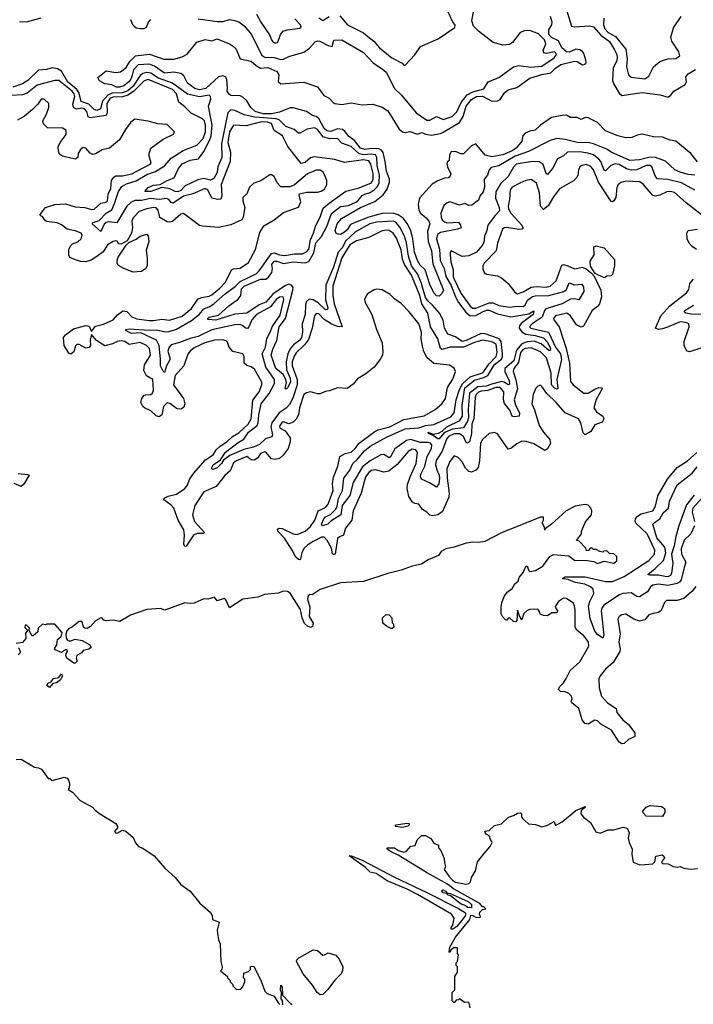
# Model space of a CAD drawing. Extents: x 2029826 to 2248070, y 228728 to 402406.
# Tile 155 of 256: x 2094125 to 2099103, y 324079 to 331353. Entities that reach past the tile are written whole.
import ezdxf

# ---------------------------------------------------------------- set-up
doc = ezdxf.new("R2010")
doc.units = 0

msp = doc.modelspace()

# ---------------------------------------------------------------- linework, layer by layer
at = {"layer": '0CON10XD'}
for points in [[(2095445, 331359.7), (2095585, 331339.6), (2095630.1, 331339.9), (2095675, 331354.4), (2095715, 331347.5), (2095745, 331336.5), (2095785, 331306.7), (2095837.5, 331245), (2095915, 331087.7), (2095937.2, 331077.2), (2096005, 331073), (2096055, 331060), (2096075, 331061.8), (2096115, 331082.1), (2096226.2, 331113.8), (2096268.1, 331141.9), (2096309.3, 331190.7), (2096325, 331197.3), (2096343.3, 331195), (2096405, 331163.6), (2096433.9, 331156.1), (2096446.9, 331203.1), (2096505, 331203.5), (2096665, 331110.8), (2096740.9, 331030.9), (2096805, 330990.8), (2096833.5, 330965), (2096894.6, 330845), (2096946.5, 330796.5), (2097055, 330664.8), (2097135, 330611.1), (2097155, 330611.4), (2097205, 330637.7), (2097255, 330616.2), (2097321.1, 330638.9), (2097355, 330673.5), (2097388.3, 330741.7), (2097432.8, 330797.2), (2097475, 330821), (2097555, 330841.2), (2097586.9, 330895), (2097665, 330926.9), (2097775.6, 331005), (2097815, 331015.2), (2097902.6, 331002.6), (2097985, 331010.6), (2098075, 331070.8), (2098092.7, 331095), (2098085, 331110.4), (2098075, 331115.3), (2098015, 331102.2), (2097999.1, 331109.1), (2097994.7, 331125), (2098014.1, 331175), (2098004.5, 331205), (2097958.1, 331248.1), (2097895, 331273.4), (2097855, 331272), (2097822.5, 331257.5), (2097767.5, 331185), (2097745, 331170.9), (2097695, 331164.5), (2097625, 331184.6), (2097515, 331268.6), (2097478.6, 331305), (2097465.3, 331345), (2097480.7, 331425)], [(2098152.9, 331465), (2098201.9, 331305), (2098225, 331300.6), (2098335, 331307.2), (2098365, 331299.6), (2098419.9, 331239.9), (2098485, 331192), (2098520.1, 331130.1), (2098537.1, 331097.1), (2098540.7, 331075), (2098537.3, 331052.7), (2098511, 330995), (2098505.8, 330905), (2098515, 330878), (2098555, 330810.9), (2098575, 330794.2), (2098726, 330816), (2098858.5, 330798.5), (2098915, 330780.8), (2098935, 330792), (2098958.8, 330825), (2099042.5, 330875), (2099052.5, 330895), (2099048.3, 330931.7), (2099065, 330952.5), (2099120, 330985)], [(2094125, 331339.5), (2094175, 331338.3), (2094285, 331366.9)], [(2094943.8, 331355), (2094958.8, 331318.8), (2094971.2, 331305), (2094985, 331294), (2095017.3, 331287.3), (2095045, 331288), (2095062.7, 331297.3), (2095076, 331335), (2095093.3, 331355)], [(2095872.8, 331015), (2095903.9, 330993.9), (2095959, 330999), (2096025, 330971.5), (2096039.1, 330945), (2096035.8, 330895.8), (2096055, 330879.3), (2096225, 330890.9), (2096325, 330856.9), (2096373.1, 330793.1), (2096412.6, 330772.6), (2096441.1, 330741.1), (2096454.8, 330734.8), (2096505, 330726.5), (2096575, 330738.3), (2096655, 330723.6), (2096735, 330730.3), (2096805, 330707.4), (2096845, 330678.8), (2096930.2, 330545), (2096955, 330524.1), (2096975, 330520.5), (2097007.3, 330527.3), (2097065, 330506.7), (2097095, 330520.8), (2097126.9, 330506.9), (2097165, 330500.8), (2097235, 330512.6), (2097255, 330521.3), (2097376.5, 330593.5), (2097401.6, 330638.4), (2097425, 330713.8), (2097465, 330763.3), (2097501.3, 330785), (2097545, 330789.3), (2097615, 330751.1), (2097655, 330753.2), (2097676.1, 330763.9), (2097708, 330812), (2097735, 330833.9), (2097798.1, 330851.9), (2097895, 330920), (2097985, 330949.4), (2098050.2, 330959.8), (2098085.8, 330995), (2098125, 331022.6), (2098225, 331047.2), (2098245, 331043.9), (2098285, 331020.8), (2098305, 331023.5), (2098310.4, 331035), (2098308.7, 331055), (2098295, 331102.5), (2098285, 331117.1), (2098265, 331129.3), (2098235, 331135.3), (2098185, 331114.5), (2098165, 331114.8), (2098132.7, 331145), (2098107.1, 331197.1), (2098055, 331221.5), (2098035.9, 331245), (2098035, 331278.6), (2098056.7, 331315), (2098060.9, 331335), (2098046.9, 331376.9)], [(2095876.4, 331395), (2095907.3, 331335), (2095970.3, 331240.3), (2095985, 331203.8), (2095995, 331188.8), (2096015, 331178.8), (2096033.6, 331186.4), (2096053.8, 331245), (2096072.5, 331267.5), (2096102.3, 331277.7), (2096195, 331290), (2096205, 331297.5), (2096200.6, 331315), (2096159.1, 331359.1)], [(2096335, 331366), (2096365, 331347.5), (2096412.6, 331377.4)], [(2096491.8, 331381.8), (2096548.5, 331315), (2096665.2, 331255.2), (2096698.2, 331228.2), (2096742.9, 331195), (2096784.5, 331144.5), (2096875, 331071.5), (2096950.8, 331030.8), (2096965, 331017.5), (2096975, 331017.5), (2097045.6, 331094.4), (2097087.5, 331155), (2097217.7, 331212.3), (2097340, 331295), (2097342.5, 331315), (2097325.8, 331335.8), (2097291.5, 331411.5)], [(2098441.1, 331365), (2098440.7, 331315), (2098450, 331285), (2098475, 331259.4), (2098528.3, 331228.3), (2098603.5, 331135), (2098613.3, 331065), (2098609.6, 331005), (2098624.7, 330944.7), (2098645, 330928.5), (2098745, 330917.1), (2098774.8, 330935.2), (2098810, 331005), (2098855, 331043.5), (2098915, 331064.7), (2098975, 331067.7), (2099003.1, 331085), (2098997.2, 331115), (2098943.8, 331195), (2098937.3, 331225), (2098956.6, 331293.4), (2099013.7, 331376.3)], [(2099133.2, 330303.2), (2099085.6, 330365.6), (2098975, 330454.6), (2098931.9, 330461.9), (2098875, 330484.6), (2098808.8, 330488.8), (2098725, 330507.1), (2098695, 330503.3), (2098647.8, 330482.2), (2098605, 330480), (2098545, 330495.8), (2098455, 330532.1), (2098395, 330593.5), (2098325, 330628.5), (2098305, 330630.4), (2098275, 330615.9), (2098245, 330630), (2098195, 330631.7), (2098165, 330648.3), (2098134.7, 330644.7), (2098055, 330630.2), (2097975, 330573), (2097935, 330536.6), (2097895, 330530.6), (2097860, 330515), (2097843.5, 330495), (2097835.3, 330455), (2097793.2, 330405), (2097765.3, 330385), (2097695.6, 330355), (2097615, 330340.4), (2097565, 330352.9), (2097495, 330436.4), (2097465, 330421.3), (2097405, 330361.9), (2097385, 330363), (2097345, 330380), (2097313.8, 330376.2), (2097302.1, 330355), (2097298, 330312), (2097285, 330300), (2097282.5, 330287.5), (2097285.8, 330265), (2097310.5, 330215), (2097305, 330192.9), (2097295, 330184.5), (2097265, 330183.3), (2097215, 330163.1), (2097172.5, 330137.5), (2097080.4, 330035), (2097070.6, 329989.4), (2097074.8, 329945), (2097087.4, 329925), (2097130.1, 329890.1), (2097149.6, 329865), (2097155.6, 329845), (2097138, 329792), (2097144.8, 329714.8), (2097168.2, 329645), (2097179.2, 329549.2), (2097256, 329355), (2097248.3, 329331.7), (2097225, 329310), (2097205, 329314), (2097185, 329334), (2097155, 329398), (2097122.4, 329505), (2097085, 329540), (2097065, 329574.4), (2097041.7, 329635), (2097031.7, 329735), (2097015.8, 329795.8), (2096988.3, 329848.3), (2096957.9, 329887.9), (2096922.3, 329912.3), (2096885, 329924.2), (2096805, 329920.7), (2096706.5, 329893.5), (2096605.2, 329854.8), (2096570.9, 329839.1), (2096545, 329800.5), (2096525, 329782.5), (2096495, 329766.7), (2096478.3, 329768.3), (2096463.6, 329773.6), (2096457.5, 329795), (2096472.5, 329845), (2096503.2, 329885), (2096644.6, 329965), (2096749.9, 330010.1), (2096810.3, 330059.7), (2096839.8, 330100.2), (2096857.1, 330152.9), (2096857.3, 330175), (2096835.1, 330235.1), (2096827.2, 330305), (2096810.8, 330370.8), (2096798.4, 330388.4), (2096778.1, 330398.1), (2096725, 330402.2), (2096675, 330393.1), (2096645, 330403.3), (2096599.8, 330459.8), (2096555, 330493.2), (2096528.4, 330528.4), (2096510.8, 330540.8), (2096475, 330546.2), (2096425, 330526.8), (2096395, 330532.1), (2096375, 330550.3), (2096335, 330624.1), (2096315, 330639.1), (2096290, 330645), (2096245, 330673.9), (2096145, 330702.4), (2096125, 330701.5), (2096045, 330670.4), (2095985, 330657.6), (2095925, 330656.9), (2095866.1, 330675), (2095834.4, 330704.4), (2095805, 330754.6), (2095775, 330781.1), (2095755, 330790), (2095685, 330792.5), (2095672.3, 330802.3), (2095657.5, 330825), (2095662, 330848), (2095656.9, 330915), (2095645, 330930), (2095627.4, 330937.4), (2095595, 330931.5), (2095499.6, 330845), (2095455, 330834.2), (2095420.4, 330845), (2095364.4, 330885), (2095338.6, 330938.6), (2095316.1, 330956.1), (2095265, 330964.7), (2095195, 330956.9), (2095120.7, 331010.7), (2095085, 331023.5), (2095001.4, 331018.6), (2094966.2, 330983.8), (2094955.8, 330944.2), (2094947.5, 330915), (2094931.9, 330895), (2094895.6, 330865), (2094865, 330853.9), (2094840, 330855), (2094805, 330872.5), (2094755, 330880), (2094715, 330902.5), (2094702.5, 330925), (2094763.6, 330976.4), (2094835, 330962), (2094870.9, 330969.1), (2094911.2, 330998.8), (2094940, 331045), (2094981.4, 331085), (2095085, 331098.1), (2095190.4, 331060.4), (2095265, 331062.2), (2095325, 331078.8), (2095362.6, 331097.4), (2095435, 331186.7), (2095495, 331208), (2095545, 331198), (2095585, 331211.1), (2095675, 331173.8), (2095705, 331156.1), (2095725.2, 331135.2), (2095754.2, 331064.2), (2095835, 331046.2), (2095872.8, 331015)], [(2098967.1, 330245), (2098897.6, 330307.6), (2098825, 330334.8), (2098785, 330336.5), (2098705, 330316.8), (2098635, 330314), (2098495.6, 330375), (2098465, 330396.7), (2098365, 330436.8), (2098333.8, 330443.8), (2098245, 330444.8), (2098155, 330468.4), (2098094.7, 330475.3), (2098045, 330461.5), (2097885, 330378.4), (2097787.2, 330345), (2097665, 330272.5), (2097609.6, 330260.4), (2097594.4, 330245), (2097581.1, 330205), (2097558.6, 330175), (2097560.4, 330115), (2097549.7, 330080.3), (2097528.1, 330055), (2097515, 330020), (2097467.6, 329982.4), (2097445, 329980.6), (2097415, 329995.8), (2097375, 329981.9), (2097305, 330007.5), (2097285, 330000.8), (2097260.2, 329979.8), (2097237.7, 329925), (2097239.1, 329895), (2097247.1, 329875), (2097265, 329858.9), (2097285, 329851.8), (2097367.7, 329857.7), (2097383.8, 329835), (2097386.7, 329815), (2097360, 329805), (2097235, 329781.4), (2097213.6, 329765), (2097204.5, 329735), (2097227.4, 329657.4), (2097233, 329575), (2097261.4, 329515), (2097273.2, 329455), (2097315, 329389.1), (2097345.8, 329305.8), (2097367.4, 329265), (2097422.7, 329192.7), (2097455, 329165.7), (2097495, 329167.2), (2097544.9, 329195.1), (2097575, 329207), (2097595, 329207.2), (2097655, 329180.7), (2097755, 329158.3), (2097888.8, 329181.2), (2097925, 329203.3), (2097919.6, 329175), (2097831.7, 329108.3), (2097818.8, 329091.2), (2097817.2, 329075), (2097837, 329047), (2097865, 329029.9), (2097935, 329019.5), (2097995, 329002.1), (2098025, 328970.4), (2098047.4, 328925), (2098045, 328910), (2098035, 328909.8), (2097977.7, 328957.7), (2097927.9, 328977.9), (2097875, 328973.1), (2097835, 328957.3), (2097797.3, 328912.7), (2097776.8, 328833.2), (2097711.5, 328775), (2097709.8, 328755), (2097742.2, 328685), (2097745, 328660), (2097735, 328656.5), (2097705.2, 328675.2), (2097685, 328679.9), (2097605, 328658.5), (2097575, 328645.6), (2097510, 328640), (2097449.7, 328595), (2097439.9, 328475), (2097442.1, 328412.1), (2097435, 328388.2), (2097405, 328338.8), (2097323.2, 328326.8), (2097273.1, 328306.9), (2097260.5, 328299.5), (2097225, 328256.2), (2097215, 328256.2), (2097181.8, 328281.8), (2097146.7, 328295), (2097143.3, 328305), (2097180.9, 328290.9), (2097220.9, 328299.1), (2097246.9, 328313.1), (2097282.8, 328345), (2097378, 328392), (2097397.3, 328425), (2097396.1, 328505), (2097415, 328632.2), (2097485, 328689.3), (2097555, 328708.6), (2097585.1, 328724.9), (2097635, 328804.5), (2097685.9, 328844.1), (2097693.3, 328865), (2097692.4, 328887.6), (2097683, 328975), (2097672.1, 328992.1), (2097655, 329000.9), (2097565, 329031.7), (2097535, 329034.9), (2097425, 328982.3), (2097395, 328974.9), (2097345, 329009.8), (2097289.5, 329029.5), (2097263.6, 329073.6), (2097253.7, 329133.7), (2097228.4, 329185), (2097177, 329245), (2097140.9, 329275), (2097125, 329301.2), (2097091.7, 329411.7), (2097065.9, 329475), (2097021.8, 329535), (2096999.5, 329605), (2096984.2, 329705), (2096970.1, 329755), (2096935, 329820), (2096905, 329856.2), (2096885, 329865.6), (2096761.9, 329858.1), (2096712.7, 329845), (2096607.7, 329785), (2096533.2, 329716.8), (2096510.4, 329669.6), (2096479.9, 329635), (2096445, 329524.1), (2096388.5, 329391.5), (2096384, 329284), (2096401.2, 329225), (2096398.7, 329211.3), (2096385, 329210.6), (2096330.2, 329260.2), (2096294.1, 329284.1), (2096265, 329287.7), (2096242.1, 329267.9), (2096236.3, 329245), (2096235.7, 329175), (2096213.4, 329105), (2096215.8, 329045), (2096208.4, 329005), (2096195, 328985.4), (2096148.8, 328951.2), (2096125, 328922.5), (2096106.3, 328885), (2096093.5, 328826.5), (2096097.3, 328767.3), (2096125, 328704), (2096126.8, 328675), (2096105, 328632.5), (2096095, 328622.9), (2096087.7, 328627.7), (2096096.2, 328673.8), (2096091.6, 328695), (2096071.2, 328731.2), (2096018.8, 328775), (2095984.8, 328875), (2095995, 328920), (2096026, 328984), (2096043.1, 329085), (2096089.3, 329145), (2096144.9, 329355), (2096145.8, 329375), (2096135, 329392.1), (2096115, 329398.4), (2096089.6, 329390.4), (2095995.6, 329324.4), (2095945, 329265.6), (2095895, 329247), (2095804.4, 329185), (2095715, 329178.4), (2095575, 329133.3), (2095518.8, 329138.8), (2095512.9, 329145), (2095524.7, 329155.3), (2095595, 329169.4), (2095671.1, 329238.9), (2095740.4, 329289.6), (2095760, 329315), (2095764.7, 329365), (2095785, 329384.7), (2095905, 329435.7), (2095945, 329437.3), (2095965, 329449.8), (2095988.7, 329485), (2095994.2, 329514.2), (2095988.4, 329545), (2096005, 329568.5), (2096025, 329569.6), (2096075, 329553.1), (2096145, 329565.2), (2096235, 329558), (2096262.5, 329567.5), (2096299, 329631), (2096314.9, 329705.1), (2096355, 329751.9), (2096395.7, 329825), (2096429.8, 329920.2), (2096495, 329972.6), (2096555, 329980.4), (2096610, 330005), (2096625.3, 330015), (2096656.7, 330053.3), (2096675, 330064.2), (2096715, 330077.6), (2096745, 330095.7), (2096768.5, 330121.5), (2096781.1, 330148.9), (2096783.3, 330205), (2096767.5, 330275), (2096765.1, 330335), (2096753.4, 330355), (2096725, 330360.1), (2096665, 330355.9), (2096632.9, 330362.9), (2096575, 330417), (2096505, 330441.1), (2096475, 330476.5), (2096415, 330472.7), (2096368.8, 330488.8), (2096325, 330542.3), (2096305, 330553.7), (2096250, 330545), (2096195, 330515.8), (2096185, 330515.8), (2096153.1, 330543.1), (2096092.9, 330565), (2096043, 330613), (2096021.5, 330621.5), (2095863.9, 330633.9), (2095785, 330651.1), (2095715, 330681.7), (2095685, 330686.2), (2095662.2, 330665), (2095647.8, 330595), (2095616.6, 330435), (2095619.8, 330335), (2095589.4, 330265), (2095585.4, 330225), (2095559, 330181), (2095535, 330168.2), (2095485, 330179.4), (2095440.7, 330169.3), (2095349.1, 330125), (2095315, 330092.2), (2095295, 330081.9), (2095275, 330084.4), (2095235, 330104.8), (2095175, 330112.5), (2095093.3, 330085), (2095050, 330085), (2095075, 330113.3), (2095115, 330129.7), (2095163.7, 330136.3), (2095215, 330165.2), (2095265.6, 330184.4), (2095298.1, 330255), (2095325, 330289.1), (2095385.3, 330314.7), (2095446.9, 330325), (2095485, 330378.5), (2095528.7, 330461.3), (2095540, 330495), (2095547.3, 330575), (2095520.5, 330715), (2095537.8, 330765), (2095536.2, 330786.2), (2095525, 330794.7), (2095455, 330783), (2095365, 330802.2), (2095255, 330884.9), (2095151.2, 330921.2), (2095095, 330958.3), (2095065, 330963.2), (2095035, 330955.1), (2095015, 330941.5), (2094965, 330862.1), (2094925, 330827.4), (2094885, 330813.4), (2094809.7, 330810.3), (2094775.4, 330794.6), (2094737.6, 330752.4), (2094721.6, 330695), (2094695, 330682.6), (2094675, 330688.6), (2094635, 330729), (2094578.5, 330748.5), (2094561.6, 330815), (2094546.8, 330836.8), (2094516, 330864), (2094481.8, 330891.8), (2094435, 330973.8), (2094405, 330991.3), (2094365, 330997.8), (2094322.5, 330985), (2094265, 330980.8), (2094185, 330903.6), (2094145, 330879.5), (2094075, 330853.6)], [(2095775, 329091.2), (2095755, 329100.3), (2095715, 329098.4), (2095545, 329061.4), (2095445, 329012), (2095385, 328999), (2095305, 328967.3), (2095245, 328952.1), (2095229.5, 328935), (2095221.2, 328905), (2095237, 328845), (2095210.7, 328795), (2095195, 328747.5), (2095185, 328755.8), (2095165.3, 328795), (2095166.9, 328845), (2095155.4, 328945), (2095136.2, 328986.2), (2095019.7, 329039.7), (2094951.9, 329035), (2094912.9, 329055), (2094906.2, 329065), (2094935, 329070), (2095085, 329058.8), (2095135, 329061.7), (2095205, 329046.2), (2095229.7, 329050.3), (2095285, 329065.8), (2095395, 329129.8), (2095455, 329177.8), (2095485, 329216.3), (2095525, 329231.1), (2095560.7, 329255), (2095642.9, 329327.1), (2095717.9, 329382.1), (2095755, 329419.3), (2095871.7, 329475), (2095895, 329498.7), (2095985, 329627), (2096005, 329631.6), (2096045, 329615.2), (2096085, 329609.9), (2096155, 329624), (2096215, 329622.9), (2096245, 329636.9), (2096261.4, 329658.6), (2096274, 329726), (2096297.4, 329775), (2096311.2, 329825), (2096348.8, 329901.2), (2096368.1, 329961.9), (2096411.7, 329998.3), (2096535, 330085.2), (2096635, 330110.3), (2096725, 330147.9), (2096737.9, 330175), (2096736.5, 330216.5), (2096720, 330285), (2096705, 330311.3), (2096665, 330317.6), (2096525, 330297.8), (2096455, 330319.8), (2096300.2, 330339.8), (2096275, 330331.4), (2096235, 330298.9), (2096205, 330290.8), (2096107.1, 330417.1), (2096068, 330495), (2096005.3, 330535), (2095985.1, 330585.1), (2095956.9, 330595), (2095911.4, 330598.6), (2095798.7, 330568.7), (2095705.3, 330574.7), (2095676.9, 330525), (2095663.1, 330445), (2095682.3, 330375), (2095680.5, 330305), (2095613.9, 330135), (2095618.3, 330051.7), (2095612.7, 330027.3), (2095586.2, 330023.8), (2095545, 330034.7), (2095516.1, 330096.1), (2095495, 330106.9), (2095405, 330067.8), (2095335, 330049.3), (2095258.7, 329998.7), (2095245, 330002), (2095228, 330025), (2095211.8, 330031.8), (2095154.9, 330025.1), (2095093.1, 330033.1), (2095025, 330017), (2094975, 330017), (2094946.6, 330003.4), (2094916.1, 329975), (2094843.3, 329853.3), (2094785, 329859.5), (2094765, 329854.8), (2094748.6, 329841.4), (2094725, 329787.8), (2094660.6, 329845), (2094669.2, 329855), (2094711.4, 329868.6), (2094765, 329922.9), (2094805, 329948.4), (2094827.1, 329995), (2094855.7, 330085), (2094879, 330121), (2094915, 330140.8), (2094985, 330161.8), (2095065, 330209.6), (2095128.5, 330231.5), (2095196, 330274), (2095245, 330330.8), (2095333, 330387), (2095435, 330426.9), (2095481.7, 330475), (2095497.9, 330525), (2095499.5, 330575), (2095491.8, 330605), (2095475, 330620.3), (2095393.3, 330663.3), (2095345, 330709.2), (2095302.5, 330745), (2095284.1, 330805), (2095255, 330837.1), (2095075, 330911.5), (2095045, 330900.8), (2094967.2, 330822.8), (2094925, 330796.2), (2094885, 330783.3), (2094815, 330780.3), (2094795, 330773.5), (2094769.9, 330735), (2094771.5, 330665), (2094764.8, 330645.2), (2094645, 330627.1), (2094631.4, 330635), (2094621.3, 330675), (2094605.4, 330695.4), (2094585, 330698.8), (2094545, 330693), (2094523.9, 330703.9), (2094519.2, 330729.2), (2094532.9, 330785), (2094528.7, 330805), (2094513, 330825), (2094415, 330904.3), (2094385, 330904.8), (2094255, 330869.6), (2094181.4, 330811.4), (2094145, 330796.9), (2094065, 330793.6)], [(2094575.7, 330394.3), (2094557.9, 330365), (2094553.8, 330335), (2094535, 330323.8), (2094442.5, 330345), (2094419.5, 330359.5), (2094411.1, 330381.1), (2094408.6, 330415), (2094423.3, 330446.7), (2094468, 330505), (2094469.2, 330535), (2094445, 330551.4), (2094330, 330555), (2094300, 330585), (2094297.5, 330605), (2094323.3, 330655), (2094340, 330705), (2094340, 330735), (2094307, 330767), (2094283.3, 330765), (2094260, 330730), (2094220.9, 330689.1), (2094160.7, 330639.3), (2094109.7, 330610.3)], [(2098375.3, 328624.7), (2098405.5, 328635.5), (2098424.1, 328634.1), (2098430, 328625), (2098385, 328546), (2098366.9, 328485), (2098386.7, 328455), (2098434, 328425), (2098442.5, 328405), (2098430, 328380), (2098375, 328359.1), (2098345, 328311.9), (2098305, 328285.8), (2098290, 328300), (2098272.5, 328375), (2098255, 328404.2), (2098155, 328447.5), (2098088.9, 328525), (2098021.2, 328591.2), (2097985, 328644), (2097975, 328653.3), (2097955, 328646.7), (2097940.3, 328629.7), (2097920.8, 328585), (2097910.6, 328515), (2097930.3, 328470.3), (2097964.7, 328354.7), (2097995, 328306), (2098042.1, 328252.1), (2098046.8, 328223.2), (2098026.8, 328183.2), (2098005, 328171.2), (2097925, 328219.2), (2097867.6, 328237.6), (2097835, 328239.2), (2097799.7, 328220.3), (2097755.7, 328184.3), (2097735, 328181.2), (2097655, 328293.8), (2097633.6, 328303.6), (2097595, 328296.2), (2097545, 328251.2), (2097530, 328225), (2097524.3, 328095), (2097514, 328045), (2097495.8, 328024.2), (2097465, 328011.2), (2097445, 328016), (2097420.3, 328040.3), (2097395, 328086.7), (2097365, 328117.5), (2097335, 328130), (2097305, 328090), (2097282.9, 328035), (2097283.4, 327965), (2097300, 327855), (2097296.9, 327825), (2097249.5, 327720.5), (2097215, 327694.6), (2097175, 327687.1), (2097155, 327692), (2097133.3, 327715), (2097102.5, 327735), (2097075, 327773.3), (2097045, 327778.6), (2097028.9, 327788.9), (2097000.7, 327830.7), (2096988.8, 327888.8), (2096991.5, 327918.5), (2097010.4, 327975), (2097054.3, 328075), (2097066.2, 328155), (2097053.3, 328175), (2097025, 328179.2), (2096995, 328163.8), (2096914.1, 328065.9), (2096852.4, 328017.6), (2096815, 328011.1), (2096755, 328028.1), (2096725, 328021.9), (2096705, 328006.7), (2096681.5, 327975), (2096647.8, 327855), (2096590, 327725), (2096578.8, 327655), (2096532.9, 327597.1), (2096517.1, 327545), (2096487.5, 327532.5), (2096475, 327520), (2096455.8, 327404.2), (2096445, 327400.9), (2096436.9, 327406.9), (2096428.8, 327448.8), (2096396.3, 327506.3), (2096375, 327530.6), (2096355, 327529.6), (2096293, 327497), (2096255, 327473.8), (2096225, 327446.5), (2096209.1, 327415), (2096200.3, 327369.7), (2096195, 327362), (2096185, 327364.3), (2096165, 327383.1), (2096138.9, 327435), (2096081.9, 327521.9), (2096032.5, 327575), (2096030.5, 327589.5), (2096043.8, 327596.2), (2096065, 327593.8), (2096145, 327553.8), (2096175, 327549.6), (2096235.5, 327575), (2096275, 327608.5), (2096307.4, 327655), (2096330, 327725), (2096385, 327750.4), (2096405.9, 327775), (2096441.2, 327875), (2096437.8, 327925), (2096444.4, 327974.4), (2096476.7, 328055), (2096491.9, 328125), (2096531.7, 328148.3), (2096575, 328157.1), (2096605, 328184.3), (2096634.7, 328225.3), (2096750.4, 328309.6), (2096775, 328322.5), (2096861.2, 328345), (2096965, 328400), (2097115, 328425.8), (2097195, 328474), (2097245, 328514.2), (2097272.9, 328555), (2097286.5, 328635), (2097325, 328696.7), (2097346.7, 328755), (2097335, 328777.5), (2097300.7, 328800.7), (2097185, 328812.9), (2097137.1, 328855), (2097112.4, 328902.4), (2097100.9, 328940.9), (2097092.9, 328995), (2097094.3, 329045), (2097076, 329105), (2097004, 329195), (2096946.7, 329255), (2096895, 329291.2), (2096863, 329323), (2096805, 329356.7), (2096765, 329362.5), (2096745, 329356.7), (2096695, 329327.5), (2096686.7, 329313.3), (2096673.3, 329285), (2096677.5, 329265), (2096728, 329175), (2096762.5, 329065), (2096802.9, 328965), (2096809.7, 328900.3), (2096805.5, 328874.5), (2096792.1, 328847.9), (2096744.2, 328785.8), (2096683.6, 328736.4), (2096620.7, 328699.3), (2096589.3, 328660.7), (2096545, 328627.5), (2096475, 328633.3), (2096415, 328612), (2096382.7, 328607.3), (2096345, 328588.8), (2096325, 328588.8), (2096275, 328603.3), (2096245, 328596.7), (2096225.8, 328584.2), (2096193.2, 328485), (2096186.7, 328435), (2096167.6, 328402.4), (2096145, 328378.6), (2096115, 328368), (2096075, 328382), (2096065, 328379.2), (2096047.1, 328355), (2096044.6, 328344.6), (2096051.2, 328335), (2096086.6, 328316.6), (2096123.5, 328265), (2096124.4, 328235), (2096110, 328185), (2096072.9, 328135), (2096045, 328112.2), (2096013.2, 328103.2), (2095985, 328110), (2095945, 328158), (2095935, 328160.8), (2095905, 328148.1), (2095884.7, 328115.3), (2095861.2, 328098.8), (2095835, 328100.5), (2095805, 328125.4), (2095727.1, 328095), (2095705, 328078.9), (2095679.5, 328020.5), (2095641.6, 327985), (2095576.4, 327903.6), (2095485, 327863.8), (2095418.5, 327765), (2095401.3, 327695), (2095416.9, 327645), (2095491.2, 327565), (2095483.9, 327556.1), (2095436.7, 327556.7), (2095408.8, 327545), (2095355, 327464), (2095345, 327461.2), (2095339.3, 327479.3), (2095342.9, 327545), (2095337.4, 327585), (2095296.2, 327655), (2095265, 327744.4), (2095245, 327766.1), (2095190.6, 327805), (2095191.7, 327818.3), (2095222.5, 327832.5), (2095285, 327846.5), (2095345, 327890.4), (2095365, 327913.5), (2095380.8, 327955), (2095410, 328000), (2095498.9, 328101.1), (2095555, 328139.3), (2095577.6, 328175), (2095607.2, 328202.8), (2095656.1, 328235), (2095697.3, 328272.7), (2095745, 328300.6), (2095814, 328365), (2095836, 328405), (2095847.3, 328542.7), (2095895.3, 328605), (2095915.4, 328655), (2095915, 328676.2), (2095860.5, 328770.5), (2095835, 328788.1), (2095805, 328797.5), (2095783.8, 328815), (2095783.8, 328865), (2095775, 328883.3), (2095701.2, 328901.2), (2095673, 328933), (2095661.2, 328971.2), (2095650.7, 328980.7), (2095625, 328988.8), (2095565, 328984.3), (2095494, 328965), (2095415, 328928.9), (2095385, 328904.2), (2095367.4, 328882.6), (2095339.4, 328795), (2095274.7, 328725.3), (2095261.6, 328655), (2095336.2, 328555), (2095346.5, 328515), (2095339.2, 328490.8), (2095317.5, 328475), (2095288, 328478), (2095235, 328516.9), (2095215, 328521.9), (2095189.1, 328495), (2095176.1, 328433.9), (2095155, 328418.1), (2095135, 328426.9), (2095095, 328463.5), (2095047.5, 328485), (2095035.5, 328495.5), (2095020, 328525), (2095028.1, 328555), (2095043.7, 328576.3), (2095055, 328582.2), (2095095, 328583.8), (2095107.7, 328595), (2095115.2, 328615), (2095108.6, 328695), (2095062.8, 328722.8), (2095042.2, 328762.2), (2095047.6, 328802.4), (2095092.5, 328875), (2095085, 328923.8), (2095063, 328947), (2095015, 328969.1), (2094935, 328954.5), (2094901.2, 328975), (2094875, 328980.5), (2094845, 328976.2), (2094811.5, 328958.5), (2094754.7, 328944.7), (2094692.2, 328982.2), (2094655, 329026.7), (2094646.8, 328985), (2094647.9, 328945), (2094639.8, 328930.2), (2094615, 328925.2), (2094565, 328953.2), (2094546.9, 328953.1), (2094537.1, 328942.9), (2094525, 328898.1), (2094502.9, 328882.9), (2094489.1, 328889.1), (2094453.8, 328945), (2094450, 329005), (2094462.9, 329025), (2094521.9, 329068.1), (2094615, 329094.7), (2094638.7, 329088.7), (2094655, 329048.8), (2094685, 329090), (2094745, 329103.5), (2094815, 329134.5), (2094848.2, 329171.8), (2094888.5, 329201.5), (2094916.9, 329196.9), (2094955, 329157.5), (2094991.9, 329141.9), (2095082, 329132), (2095115, 329130), (2095175, 329140), (2095233.4, 329133.4), (2095325, 329162.1), (2095395, 329219.2), (2095442.7, 329287.3), (2095470, 329300), (2095525, 329309.4), (2095545, 329321.4), (2095605, 329369.5), (2095646, 329415), (2095690, 329505), (2095705, 329512.5), (2095755, 329516.7), (2095815, 329560), (2095867.1, 329655), (2095900, 329780), (2095928.6, 329831.4), (2096006.6, 329873.4), (2096075, 329929.2), (2096185, 329967.5), (2096202.3, 330007.7), (2096190, 330055), (2096193.9, 330066.1), (2096245, 330080), (2096325, 330080), (2096353.2, 330086.8), (2096377.9, 330102.1), (2096396.2, 330135), (2096393.8, 330165), (2096381.2, 330201.2), (2096365, 330230), (2096345, 330242), (2096315, 330241.9), (2096251.4, 330215), (2096155, 330133.8), (2096125, 330118.8), (2096055, 330118), (2096028.3, 330148.3), (2096005.5, 330195.5), (2095985, 330207.5), (2095975, 330205.8), (2095906.3, 330163.7), (2095855, 330144.3), (2095824, 330115), (2095803.6, 330066.4), (2095775, 330040), (2095773.3, 330015), (2095788.8, 329965), (2095777.5, 329895), (2095767.5, 329875), (2095685, 329837.5), (2095595, 329817.5), (2095475, 329826.7), (2095455, 329833.3), (2095335, 329922.5), (2095315, 329916), (2095255, 329862.5), (2095235, 329856.7), (2095215, 329860), (2095161.9, 329891.9), (2095148.6, 329945), (2095135, 329962), (2095113.2, 329966.8), (2095065, 329956), (2095007.5, 329935), (2094965, 329890), (2094954.2, 329865), (2094958.8, 329815), (2094952.2, 329775), (2094920.6, 329719.4), (2094875, 329694.4), (2094858.3, 329698.3), (2094845, 329716.2), (2094835, 329720), (2094815, 329713.3), (2094775, 329690), (2094741.2, 329638.8), (2094695, 329603.3), (2094653.9, 329576.1), (2094615, 329563.8), (2094575, 329566.7), (2094538.3, 329578.3), (2094497, 329597), (2094487.5, 329615), (2094487.5, 329655), (2094502.5, 329685), (2094515, 329696.7), (2094555, 329711.2), (2094580, 329735), (2094586.4, 329763.6), (2094578.8, 329775), (2094535, 329794.3), (2094476.2, 329806.2), (2094435, 329837.1), (2094402.1, 329852.1), (2094323.3, 329863.3), (2094311.7, 329871.7), (2094295, 329900), (2094280, 329905), (2094277.5, 329915), (2094315, 329966), (2094385, 329988.2), (2094465, 329992.2), (2094535, 329970), (2094606.3, 329966.3), (2094655, 329951.1), (2094675.9, 329954.1), (2094725, 329996.5), (2094763.8, 330005), (2094773.1, 330015), (2094779.6, 330065), (2094800, 330105), (2094804.7, 330165), (2094820.1, 330189.9), (2094835, 330199.3), (2094885, 330198.7), (2094955, 330214.8), (2095089.2, 330285), (2095095.7, 330295.7), (2095080.6, 330355), (2095095.5, 330404.5), (2095185, 330471.2), (2095263, 330507), (2095270, 330525), (2095215, 330578.8), (2095145, 330584), (2095075, 330603.8), (2094975, 330617.5), (2094946.7, 330595), (2094907, 330543), (2094862.5, 330465), (2094788, 330405), (2094735, 330390.8), (2094685, 330361.2), (2094665, 330356.4), (2094645, 330366.5), (2094614.7, 330404.7), (2094595, 330408.2), (2094575.7, 330394.3)], [(2099115, 330094.7), (2099015, 330147.6), (2098915, 330171.9), (2098837.5, 330177.5), (2098823.9, 330193.9), (2098796.7, 330265), (2098785, 330276.2), (2098755, 330275.5), (2098685, 330244.8), (2098645, 330241.7), (2098610.2, 330250.2), (2098555, 330283.2), (2098525, 330288), (2098494.9, 330275.1), (2098455, 330235.5), (2098445, 330242.5), (2098418.8, 330305), (2098403.8, 330323.8), (2098365, 330353.8), (2098322.9, 330367.1), (2098265, 330376.1), (2098173.1, 330375), (2098143.1, 330346.9), (2098100, 330325), (2098063.2, 330255), (2098025, 330210.6), (2098015, 330217.5), (2097992.5, 330282.5), (2097963.3, 330303.3), (2097915, 330306.6), (2097794.7, 330285), (2097775, 330264.6), (2097735.3, 330195), (2097679.2, 330140.8), (2097645, 330082.5), (2097640.2, 330035), (2097667.5, 329965), (2097669.9, 329940.1), (2097635.3, 329904.7), (2097584.2, 329835), (2097577.9, 329795), (2097560.2, 329755), (2097554, 329706), (2097544.1, 329685), (2097500, 329635), (2097445, 329607.5), (2097394.5, 329604.5), (2097315, 329645.6), (2097306.8, 329633.2), (2097305.3, 329615), (2097310.5, 329565), (2097328.9, 329505), (2097328.8, 329455), (2097334.8, 329435), (2097385, 329332.6), (2097455, 329237.9), (2097475, 329221.7), (2097495, 329221.3), (2097595, 329261), (2097625, 329260.2), (2097665, 329241.4), (2097745, 329228.7), (2097805, 329236), (2097846.2, 329233.8), (2097861.7, 329245), (2097879, 329281), (2097915, 329307.3), (2097935, 329312.6), (2098035, 329314.3), (2098145.4, 329345), (2098165, 329360.9), (2098185, 329409.4), (2098225, 329393.2), (2098278.9, 329398.9), (2098290.5, 329380.5), (2098294.5, 329345), (2098257.7, 329282.3), (2098225, 329290.2), (2098195, 329287.2), (2098135, 329254.1), (2098014.1, 329215.9), (2098004, 329205), (2097986.4, 329155), (2097911.8, 329105), (2097893.6, 329085), (2097902.5, 329075), (2098033.6, 329043.6), (2098085.1, 328935), (2098121.5, 328885), (2098128.4, 328841.6), (2098095.2, 328695), (2098102.5, 328627.5), (2098095, 328623.6), (2098075, 328632.4), (2098054.8, 328655), (2098052.7, 328742.7), (2098017.8, 328855), (2097975, 328899.8), (2097905, 328927.7), (2097861.1, 328925), (2097842.2, 328915), (2097827.2, 328895), (2097810.6, 328819.4), (2097778.1, 328775), (2097771.3, 328755), (2097792, 328692), (2097803, 328625), (2097778.3, 328545), (2097788.2, 328508.2), (2097819.1, 328445), (2097815.2, 328424.8), (2097778.2, 328418.2), (2097763.7, 328423.7), (2097747.9, 328467.9), (2097706.7, 328516.7), (2097700, 328545), (2097701.9, 328605), (2097675, 328634.9), (2097645, 328636.6), (2097585, 328613), (2097535, 328609.2), (2097515, 328601), (2097497.7, 328585), (2097490.1, 328565), (2097481.2, 328405), (2097467, 328365), (2097465.1, 328295.1), (2097448.7, 328235), (2097435, 328223.5), (2097425, 328230.4), (2097404.8, 328275), (2097375, 328293.2), (2097335, 328292.5), (2097294.6, 328275), (2097278.5, 328255), (2097248.2, 328165), (2097202.9, 328097.1), (2097198.9, 328065), (2097208.2, 328028.2), (2097225, 327987.7), (2097226.7, 327965), (2097221.7, 327925), (2097205, 327900), (2097159.7, 327929.7), (2097095, 327959.7), (2097087.7, 327975), (2097088.8, 327995), (2097119.3, 328055), (2097136.8, 328125), (2097169, 328185), (2097171.5, 328211.5), (2097160, 328225), (2097145, 328230.1), (2097085, 328230.2), (2097015, 328252.6), (2096984.9, 328245.1), (2096897.8, 328182.2), (2096865, 328122.9), (2096855, 328117.3), (2096815, 328141.2), (2096795, 328138.7), (2096715, 328093.9), (2096659.1, 328050.9), (2096590.4, 327935), (2096565, 327836.9), (2096507.2, 327762.8), (2096499.2, 327695), (2096425, 327648.4), (2096401.5, 327625), (2096364, 327614), (2096355.9, 327625), (2096372, 327665), (2096385, 327679.3), (2096422.5, 327697.5), (2096462.5, 327737.5), (2096471.6, 327758.4), (2096480, 327815), (2096510.8, 327875), (2096519.8, 327965), (2096565.7, 328025), (2096587.1, 328075), (2096622.6, 328107.4), (2096672.6, 328167.4), (2096715, 328202.2), (2096835, 328270), (2096975, 328331.4), (2097075, 328337.1), (2097125, 328355.5), (2097185, 328362.2), (2097310.8, 328419.2), (2097335, 328448.5), (2097349.7, 328545), (2097375, 328620.3), (2097397.9, 328662.1), (2097455, 328713.9), (2097544.7, 328745), (2097555, 328753.4), (2097592.4, 328807.6), (2097645.7, 328864.3), (2097654.7, 328895), (2097647.3, 328955), (2097615, 328973.3), (2097545, 328985.1), (2097485, 328969.4), (2097405, 328934.1), (2097306.1, 328933.9), (2097247.6, 328917.6), (2097235.5, 328925), (2097216.2, 328995), (2097162, 329085), (2097140.3, 329185), (2097098, 329255), (2097082.4, 329315), (2097021.6, 329465), (2096969.3, 329545), (2096954, 329585), (2096943.1, 329653.1), (2096908.9, 329738.9), (2096885, 329774.8), (2096854.9, 329794.9), (2096835, 329798.2), (2096805, 329792.3), (2096705, 329743.7), (2096615, 329719.4), (2096565, 329690.3), (2096506.7, 329595), (2096439.4, 329385), (2096439.4, 329315), (2096449.7, 329255), (2096507.5, 329085), (2096475, 329087.1), (2096425.8, 329105.8), (2096375, 329137.5), (2096335, 329179.1), (2096315, 329182.7), (2096305, 329164.4), (2096285.9, 329075), (2096259.4, 328990.6), (2096230, 328950), (2096167.4, 328892.6), (2096153.2, 328866.8), (2096139.8, 328825), (2096138.3, 328795), (2096176.8, 328695), (2096174.7, 328655), (2096143.9, 328556.1), (2096118.8, 328511.2), (2096095.7, 328484.3), (2096041.7, 328448.3), (2095989.6, 328375), (2095982.1, 328345), (2095993.2, 328285), (2095989.4, 328270.6), (2095942.9, 328257.1), (2095896.7, 328215), (2095853.8, 328195), (2095781.8, 328178.2), (2095677.3, 328132.7), (2095631.2, 328098.8), (2095616.8, 328075), (2095585, 328042.7), (2095555, 328030), (2095546.2, 328035), (2095545.6, 328045), (2095556.2, 328065), (2095608.7, 328101.3), (2095645, 328157.4), (2095740.1, 328229.9), (2095780.6, 328255), (2095816.5, 328305), (2095880.2, 328355), (2095888.2, 328375), (2095891.6, 328435), (2095908.9, 328515), (2095969.2, 328590.8), (2096008.7, 328665), (2096007.9, 328695), (2095944.8, 328784.8), (2095916.1, 328885), (2095942.2, 328935), (2095951.5, 328998.5), (2095979.4, 329050.6), (2095990.4, 329085), (2096049.2, 329170.8), (2096077.4, 329285), (2096072.7, 329305), (2096045, 329302.7), (2096020.4, 329285), (2095979, 329231), (2095874.4, 329175.6), (2095840.3, 329135), (2095819, 329085), (2095807.7, 329072.3), (2095795, 329073.3), (2095775, 329091.2)], [(2099174.3, 329905), (2099050.5, 330000.5), (2098965, 330077.1), (2098935, 330084.4), (2098907.9, 330082.1), (2098855, 330057.1), (2098825, 330048.8), (2098804, 330054), (2098735, 330136.2), (2098707.5, 330155), (2098605, 330159.5), (2098569.2, 330150.8), (2098548.8, 330135), (2098539.1, 330110.9), (2098530.7, 330039.3), (2098515, 330014), (2098505, 330007.5), (2098495, 330010), (2098403.6, 330153.6), (2098364.4, 330245), (2098345, 330268.6), (2098315, 330283.1), (2098280, 330275), (2098264, 330265), (2098254.3, 330245), (2098250.8, 330205), (2098243, 330187), (2098216.6, 330163.4), (2098115, 330104), (2098069.2, 330045), (2098030.8, 329979.2), (2097995, 329952), (2097974.6, 329974.6), (2097966.5, 330075), (2097945, 330145.5), (2097905, 330172.7), (2097866.2, 330165), (2097821.4, 330145), (2097765.6, 330115), (2097750.7, 330095), (2097745.8, 330024.2), (2097734.8, 329975), (2097738.3, 329955), (2097754.8, 329925), (2097836.7, 329835), (2097846.7, 329813.3), (2097837.5, 329805), (2097815, 329802.9), (2097725, 329818.8), (2097704.7, 329815.3), (2097694, 329806), (2097655, 329703.3), (2097645.4, 329644.6), (2097556.7, 329555), (2097547.5, 329535), (2097547, 329513), (2097556.7, 329485), (2097575, 329473.8), (2097655, 329462), (2097685, 329446), (2097733.8, 329405), (2097785, 329340), (2097805, 329328.8), (2097845, 329342.7), (2097905, 329376.9), (2097945, 329382), (2098015, 329378.2), (2098045.8, 329385), (2098089.1, 329425), (2098131.2, 329538.8), (2098145, 329544.5), (2098175, 329535.6), (2098225, 329512.7), (2098285, 329525.5), (2098311.8, 329511.8), (2098351.5, 329481.5), (2098369.5, 329459.5), (2098419.1, 329355), (2098424.5, 329305), (2098410.5, 329255), (2098395.4, 329234.6), (2098355, 329204.2), (2098290.9, 329089.1), (2098275, 329082.2), (2098240, 329100), (2098195, 329165.8), (2098167.5, 329185), (2098085, 329165.6), (2098070, 329145), (2098072, 329135), (2098112.7, 329085), (2098163.3, 328923.3), (2098188.1, 328815), (2098195, 328681.2), (2098216, 328655), (2098295, 328592.9), (2098325, 328593.8), (2098375.3, 328624.7)], [(2099115, 330205.3), (2099065, 330209.1), (2099005, 330226.8), (2098967.1, 330245)], [(2094965, 329487.9), (2094893.8, 329513.8), (2094855, 329537.1), (2094846.4, 329555), (2094846.4, 329576.4), (2094851.9, 329598.1), (2094911.4, 329688.6), (2094933, 329707), (2094985, 329730.9), (2095015, 329753.8), (2095065, 329767.5), (2095075.5, 329755.5), (2095079.6, 329715), (2095059.2, 329649.2), (2095067.3, 329595), (2095066.9, 329535), (2095055, 329512), (2095025, 329491.9), (2094965, 329487.9)], [(2099126.3, 329656.3), (2099095, 329676.4), (2099073.3, 329703.3), (2099058.7, 329735), (2099056.4, 329775), (2099064.6, 329795.4), (2099135, 329806.7)], [(2098445, 329446.2), (2098378.9, 329478.9), (2098343.3, 329533.3), (2098341.7, 329568.3), (2098370.6, 329615), (2098367.5, 329675), (2098385, 329683.3), (2098445, 329668.6), (2098521.5, 329581.5), (2098519.6, 329535), (2098505, 329471.2), (2098495, 329460), (2098465, 329458), (2098455, 329451.2), (2098445, 329446.2)], [(2099165, 328928.5), (2099075, 328900), (2099055, 328904.2), (2099036.8, 328945), (2099035.3, 328975), (2099073.3, 329083.3), (2099069.4, 329105), (2099045, 329115.6), (2099005, 329120), (2098911.4, 329081.4), (2098875, 329068.5), (2098845.5, 329065.5), (2098823.1, 329073.1), (2098863.6, 329166.4), (2098929.7, 329240.3), (2099052.7, 329335), (2099069.3, 329360.7), (2099078.2, 329405), (2099104.5, 329435.5)], [(2099188.6, 329175), (2099088.1, 329178.1), (2099048, 329185), (2099035.6, 329195), (2099040, 329205), (2099103.4, 329245)], [(2099112, 327615), (2099084.2, 327555.8), (2099035, 327508.2), (2099012.9, 327445), (2099015.9, 327405), (2099048.5, 327345), (2099035.3, 327305), (2099012.6, 327215), (2099001.7, 327198.3), (2098985, 327187.5), (2098915, 327173.8), (2098845, 327183.7), (2098803.4, 327176.6), (2098786.2, 327163.8), (2098763.7, 327126.3), (2098705, 327088.2), (2098685, 327092.9), (2098645, 327119), (2098583.1, 327115), (2098558, 327105), (2098442.4, 327027.6), (2098426.4, 327005), (2098421.9, 326985), (2098440.9, 326805), (2098435, 326783.1), (2098395, 326811.2), (2098375.8, 326835), (2098340.1, 326930.1), (2098329.3, 327020.7), (2098338.3, 327055), (2098368.3, 327115), (2098362.6, 327145), (2098343.9, 327163.9), (2098302.7, 327182.7), (2098231.2, 327195), (2098178.2, 327218.2), (2098142.5, 327222.5), (2098137.5, 327225), (2098155, 327236.9), (2098305, 327236.4), (2098455, 327203), (2098505, 327203.5), (2098591.1, 327238.9), (2098775, 327356.5), (2098815.7, 327405), (2098820, 327435), (2098763.4, 327555), (2098680.6, 327630.6), (2098672.9, 327645), (2098675.3, 327665), (2098690.8, 327685), (2098717.5, 327702.5), (2098805, 327725.4), (2098825, 327759.4), (2098840.6, 327835), (2098912, 327958), (2098985, 328044.7), (2099061.2, 328095), (2099128.1, 328155)], [(2099109.6, 327840.4), (2099052.1, 327767.9), (2098996.6, 327613.4), (2098974.5, 327535), (2098962.5, 327465), (2098941, 327405), (2098951.1, 327335), (2098942.1, 327265), (2098933.8, 327246.2), (2098915, 327238.2), (2098895, 327238.8), (2098845, 327249.8), (2098785, 327249.6), (2098766, 327255), (2098822.1, 327297.9), (2098882.4, 327357.6), (2098900.2, 327415), (2098893.9, 327455), (2098832.6, 327525), (2098804.8, 327625.2), (2098813.1, 327636.9), (2098855.2, 327664.8), (2098879.9, 327710.1), (2098918.8, 327745), (2098928.1, 327795), (2098985, 327916.5), (2099095, 328002.7), (2099131, 328049)], [(2094115, 327999.6), (2094184, 327994), (2094195, 327987.5), (2094155, 327922.5), (2094135, 327903.8), (2094085, 327926.5)], [(2099195, 327849.4), (2099099.3, 327745), (2099093.7, 327715), (2099113.2, 327645)], [(2099121.2, 327165), (2099092.2, 327127.8), (2099032.1, 327077.9), (2098985, 327061.9), (2098905, 327062), (2098891.5, 327048.5), (2098865, 326989.2), (2098845, 326974.2), (2098806.9, 326966.9), (2098775, 326955.6), (2098745, 326920.5), (2098705, 326910), (2098663.9, 326923.9), (2098605, 326962), (2098575, 326957.1), (2098554.2, 326945), (2098545.6, 326925), (2098563.2, 326815), (2098553.1, 326755), (2098562.1, 326705), (2098559.2, 326685), (2098510, 326605), (2098455, 326555.6), (2098414.6, 326505), (2098405, 326482.5), (2098407.3, 326417.3), (2098425, 326354.4), (2098470, 326305), (2098534.3, 326265), (2098537.8, 326235), (2098581.3, 326181.3), (2098625.4, 326145.4), (2098670, 326085), (2098671.5, 326058.5), (2098623.8, 326035), (2098593.4, 326006.6), (2098575, 326002.9), (2098555.5, 326015.5), (2098498.6, 326105), (2098419.3, 326149.3), (2098395, 326174), (2098375, 326178.6), (2098325, 326148.6), (2098302.6, 326152.6), (2098281.4, 326181.4), (2098256.9, 326265), (2098205.6, 326305), (2098201.4, 326315), (2098208.9, 326335), (2098203.5, 326355), (2098182.5, 326375), (2098155, 326386.8), (2098120.8, 326390.8), (2098107.8, 326405), (2098114.4, 326425), (2098143.6, 326455), (2098162.5, 326485), (2098193.6, 326545), (2098265, 326608.6), (2098330.8, 326725), (2098327.5, 326755), (2098315, 326776.7), (2098295, 326801.1), (2098243.4, 326843.4), (2098231.1, 326865), (2098230.8, 326995), (2098220.5, 327040.5), (2098165, 327076.2), (2098145, 327078.8), (2098107.5, 327055), (2098086.7, 327025), (2098083, 327013), (2098100, 326985), (2098095, 326970), (2098058.3, 326971.7), (2098025, 326950), (2097995, 326952.5), (2097971.7, 326961.7), (2097970, 326975), (2097955, 326997.5), (2097895, 326996.7), (2097875, 326988.8), (2097850, 326965), (2097835, 326920), (2097818.3, 326948.3), (2097805, 326990), (2097798.8, 326915), (2097792.5, 326905), (2097775, 326906.2), (2097745, 326933.3), (2097735, 326932.5), (2097725, 326917.5), (2097715, 326920), (2097693.4, 326943.4), (2097684.3, 326964.3), (2097682.9, 327015), (2097687.1, 327045), (2097705, 327092.5), (2097727, 327123), (2097765, 327151.2), (2097784.1, 327185.9), (2097810, 327205), (2097817.5, 327232.5), (2097845, 327270), (2097865, 327313.3), (2097875, 327317.5), (2097885.7, 327285.7), (2097895, 327276), (2097936.6, 327283.4), (2097990, 327315), (2098042.2, 327387.8), (2098068.8, 327401.2), (2098183.3, 327393.3), (2098225, 327361.2), (2098318.3, 327358.3), (2098369.2, 327349.2), (2098395, 327336.2), (2098445, 327353.3), (2098515, 327337.5), (2098537.5, 327355), (2098537, 327387), (2098517, 327407), (2098485, 327410), (2098465, 327430), (2098443, 327427), (2098435, 327420), (2098413, 327423), (2098385, 327440), (2098365, 327440), (2098355, 327450), (2098341.7, 327448.3), (2098328.3, 327431.7), (2098315, 327430), (2098308.3, 327448.3), (2098259.3, 327499.3), (2098240, 327505), (2098276.7, 327555), (2098277.5, 327575), (2098306.4, 327643.6), (2098350, 327695), (2098353.3, 327725), (2098346.7, 327745), (2098325, 327766.2), (2098305, 327772.5), (2098230.7, 327759.3), (2098162.5, 327725), (2098055, 327625.6), (2098008.3, 327591.7), (2098005, 327582.5), (2098003.3, 327605), (2097986.7, 327635), (2097996.7, 327655), (2097997, 327677), (2097975, 327676.7), (2097685, 327562), (2097563.2, 327496.8), (2097515, 327490), (2097474.1, 327494.1), (2097425, 327485.6), (2097335, 327455.6), (2097275, 327443.3), (2097240, 327425), (2097220, 327395), (2097145, 327362.5), (2097095, 327330), (2097025, 327316.7), (2096945, 327286.2), (2096845, 327261.2), (2096666.4, 327203.6), (2096495, 327193.3), (2096345, 327143.3), (2096286.4, 327103.6), (2096265, 327107.5), (2096255, 327092.5), (2096251.7, 327068.3), (2096270, 327015), (2096264.5, 326945), (2096293.8, 326895), (2096289.4, 326870.6), (2096275, 326862.9), (2096251.7, 326871.7), (2096231.1, 326891.1), (2096213.1, 326935), (2096199.6, 326995), (2096125, 327116.2), (2096105, 327128.8), (2096075, 327131.2), (2096035, 327116.2), (2095935, 327106), (2095885, 327086.7), (2095775, 327071.2), (2095675, 327007.5), (2095647.7, 327067.7), (2095636.4, 327076.4), (2095585, 327060), (2095565, 327087.5), (2095515, 327071.2), (2095486.4, 327073.6), (2095415, 327041.2), (2095385, 327039.2), (2095345, 327046), (2095198.3, 326991.7), (2095165, 327002.5), (2095063.9, 326996.1), (2094945, 326953.3), (2094865, 326907.5), (2094815, 326916.7), (2094760.7, 326910.7), (2094747, 326917), (2094735, 326932.5), (2094725, 326933.3), (2094685, 326910.8), (2094649.1, 326870.9), (2094625, 326855.7), (2094606.9, 326856.9), (2094596, 326865), (2094586.4, 326906.4), (2094563.9, 326906.1), (2094515, 326867.5), (2094485, 326852.5), (2094472.5, 326837.5), (2094465.7, 326814.3), (2094468.6, 326785), (2094479.7, 326769.7), (2094495, 326762.9), (2094535, 326777.5), (2094587.3, 326767.3), (2094642.5, 326735), (2094652.5, 326715), (2094636.4, 326703.6), (2094595, 326693.3), (2094582.5, 326675), (2094547.5, 326655), (2094542.5, 326635), (2094550, 326615), (2094535, 326600), (2094525, 326600), (2094473.8, 326635), (2094466.7, 326655), (2094468.3, 326671.7), (2094477.5, 326685), (2094475, 326697.5), (2094465, 326697.5), (2094435, 326678.8), (2094386.7, 326696.7), (2094382.5, 326705), (2094400.6, 326735), (2094404, 326775)], [(2096875, 326852.5), (2096835, 326872.5), (2096810, 326895), (2096807.5, 326935), (2096832.3, 326957.7), (2096855, 326956.7), (2096876.2, 326935), (2096878.3, 326898.3), (2096887, 326887), (2096890, 326865), (2096875, 326852.5)], [(2094404, 326775), (2094432, 326795), (2094440, 326825), (2094385, 326887.5), (2094325, 326887.5), (2094315, 326882.5), (2094293, 326887), (2094261.7, 326858.3), (2094258.3, 326831.7), (2094225, 326800), (2094215, 326800), (2094198.3, 326838.3), (2094190, 326845), (2094200, 326855), (2094175, 326880), (2094165, 326880), (2094163, 326863), (2094180, 326845), (2094180, 326835), (2094168.3, 326821.7), (2094169.5, 326780.5), (2094145, 326752.5), (2094100, 326745)], [(2094117.5, 326715), (2094130, 326685), (2094130, 326675), (2094115, 326660)], [(2094345, 326420), (2094326.7, 326435), (2094335, 326452.5), (2094358.3, 326461.7), (2094375, 326486.7), (2094415, 326492.5), (2094435, 326520), (2094442.5, 326505), (2094426, 326475), (2094397.5, 326455), (2094370, 326450), (2094345, 326420)], [(2094098.3, 325888.3), (2094135, 325890), (2094235, 325830), (2094265, 325826.7), (2094286.1, 325816.1), (2094323.3, 325763.3), (2094335, 325747.5), (2094347, 325747), (2094365, 325732.5), (2094453.9, 325756.1), (2094475, 325748.8), (2094485, 325737.5), (2094493.8, 325705), (2094491.7, 325678.3), (2094482.5, 325665), (2094516.4, 325646.4), (2094572.5, 325585), (2094664.1, 325534.1), (2094682.2, 325512.2), (2094715, 325488), (2094835, 325414.2), (2094849.2, 325395), (2094847.1, 325382.9), (2094826.2, 325355), (2094832.5, 325345), (2094845, 325342.5), (2094884.3, 325365.7), (2094908.7, 325358.7), (2094965, 325312), (2094982.3, 325272.3), (2095003.3, 325245), (2095035, 325232.9), (2095118, 325175), (2095197.5, 325085), (2095273.1, 325015), (2095315, 324964.2), (2095384.3, 324914.3), (2095457.5, 324825), (2095535, 324757.5), (2095546.7, 324735), (2095550, 324705), (2095600, 324685), (2095583.6, 324626.4), (2095586.7, 324605), (2095593.3, 324555), (2095606.7, 324525), (2095612.5, 324395), (2095622.5, 324355), (2095620, 324335), (2095610, 324325), (2095660, 324285), (2095660, 324275), (2095680, 324255), (2095680, 324245), (2095700, 324225), (2095700, 324215), (2095728.3, 324188.3), (2095759.3, 324190.7), (2095772.5, 324205), (2095790, 324245), (2095790, 324265), (2095780, 324275), (2095781.7, 324308.3), (2095815, 324320), (2095830, 324335), (2095831.7, 324358.3), (2095855, 324360), (2095909.5, 324249.5), (2095937.5, 324175), (2095955, 324157.5), (2096005, 324140), (2096035, 324090), (2096048.3, 324078.3)], [(2097453, 324053), (2097447, 324087), (2097440, 324095), (2097413, 324093), (2097375, 324120), (2097368.3, 324111.7), (2097351.7, 324108.3), (2097335, 324090), (2097320, 324105), (2097320, 324165), (2097340, 324185), (2097340, 324285), (2097360, 324315), (2097360, 324355), (2097350, 324365), (2097350, 324385), (2097360, 324395), (2097367.5, 324445), (2097360, 324455), (2097360, 324495), (2097330, 324495), (2097311.7, 324478.3), (2097305, 324462.5), (2097300, 324465), (2097305, 324500), (2097346, 324575), (2097452.5, 324705), (2097460, 324735), (2097467, 324737), (2097495, 324722.5), (2097525, 324720), (2097530, 324725), (2097522.5, 324745), (2097525, 324760), (2097545, 324780), (2097570, 324785), (2097555, 324800), (2097545, 324800), (2097525, 324822.5), (2097414.2, 324884.2), (2097332.2, 324932.2), (2097287.1, 324967.1), (2097132.7, 325052.7), (2096921.2, 325181.2), (2096870, 325205), (2096840, 325225), (2096840, 325235), (2096894.3, 325234.3), (2096924.2, 325214.2), (2096965, 325203.8), (2096981.7, 325208.3), (2097015, 325246.7), (2097048.3, 325251.7), (2097063.3, 325295), (2097095, 325326.7), (2097125, 325326.7), (2097163, 325303), (2097185, 325270), (2097220, 325255), (2097220, 325235), (2097237.5, 325215), (2097262.5, 325155), (2097263.6, 325123.6), (2097272.5, 325095), (2097262.5, 325075), (2097297.5, 325025), (2097324, 324995), (2097345, 324981.4), (2097423.3, 324966.7), (2097445, 324972.5), (2097456.1, 324983.9), (2097463.3, 325015), (2097493.3, 325065), (2097508.3, 325131.7), (2097557.4, 325192.6), (2097602.5, 325245), (2097617.5, 325275), (2097600, 325305), (2097600, 325315), (2097585, 325330), (2097570, 325335), (2097563, 325357), (2097595, 325362.5), (2097635, 325400), (2097685, 325411.2), (2097737.5, 325462.5), (2097775, 325473.3), (2097805, 325490), (2097825, 325492.5), (2097832.5, 325485), (2097832.5, 325465), (2097840.7, 325450.7), (2097885, 325412.5), (2097936.4, 325406.4), (2097985, 325388.8), (2098020.3, 325399.7), (2098075, 325430), (2098085, 325400), (2098135, 325428), (2098235, 325510), (2098305, 325540), (2098305, 325532.5), (2098275, 325510), (2098272.5, 325485), (2098290.7, 325460.7), (2098342.3, 325422.3), (2098382.3, 325352.3), (2098415, 325343.8), (2098475, 325366.7), (2098515, 325368.8), (2098585, 325388.6), (2098615, 325380.8), (2098628.1, 325345), (2098622.9, 325305), (2098628, 325275), (2098652.5, 325225), (2098648.8, 325185), (2098658.3, 325128.3), (2098708.3, 325108.3), (2098745, 325112.5)], [(2098875, 325467.5), (2098755, 325469.2), (2098733, 325493), (2098731.1, 325505), (2098755, 325535.6), (2098785, 325548.1), (2098869.3, 325539.3), (2098890, 325525), (2098892.5, 325515), (2098892.5, 325495), (2098875, 325467.5)], [(2096955, 325384.2), (2096905, 325391.2), (2096900, 325395), (2096907.5, 325405), (2096985, 325417.5), (2097002.5, 325415), (2097003.3, 325405), (2096992.5, 325395), (2096955, 325384.2)], [(2097325, 324633.3), (2097314, 324634), (2097313.3, 324645), (2097326.4, 324663.6), (2097336.2, 324715), (2097315.8, 324745), (2097065, 324890.5), (2096989.2, 324929.2), (2096840, 324990), (2096760, 325045), (2096715.7, 325055.7), (2096679.8, 325089.8), (2096560, 325175), (2096575, 325175.7), (2096655, 325143.1), (2096895, 325017.8), (2097133.3, 324905), (2097367.7, 324787.7), (2097420, 324755), (2097420, 324735), (2097388.1, 324691.9), (2097355, 324653.8), (2097325, 324633.3)], [(2098745, 325112.5), (2098805, 325116.2), (2098818.8, 325131.2), (2098826.7, 325173.3), (2098873, 325183), (2098885, 325172.5), (2098890, 325155), (2098870, 325135), (2098870, 325125), (2098878.3, 325118.3), (2098916.4, 325116.4), (2098955, 325097.5), (2098985, 325092.5), (2099005, 325097.5), (2099033.6, 325083.6), (2099085, 325077.5), (2099135, 325083.3)], [(2097465, 324792.5), (2097433.8, 324793.8), (2097417.7, 324807.7), (2097388.8, 324818.8), (2097309.5, 324879.5), (2097292.5, 324885), (2097278.3, 324898.3), (2097255, 324902), (2097242.5, 324917.5), (2097255, 324923.3), (2097272.5, 324915), (2097285, 324900), (2097307.3, 324897.3), (2097438.3, 324838.3), (2097463.3, 324815), (2097465, 324792.5)], [(2096345, 324147.8), (2096323.3, 324165), (2096289.2, 324219.2), (2096221.1, 324305), (2096170.6, 324395), (2096172.5, 324407.5), (2096187, 324423), (2096295, 324480.5), (2096326.9, 324476.9), (2096365, 324442.9), (2096376.9, 324443.1), (2096405, 324458.8), (2096462.3, 324442.3), (2096485, 324413.3), (2096512.5, 324355), (2096511.7, 324328.3), (2096500.8, 324305), (2096454, 324256), (2096401.1, 324185), (2096365, 324150.6), (2096345, 324147.8)], [(2096070, 324075), (2096067, 324107), (2096058.3, 324118.3), (2096060, 324165), (2096053, 324183), (2096055, 324220), (2096065.7, 324205), (2096067.5, 324147.5), (2096125, 324086.7), (2096138.3, 324078.3)]]:
    msp.add_lwpolyline(points, dxfattribs=at)

doc.saveas('drawing.dxf')
